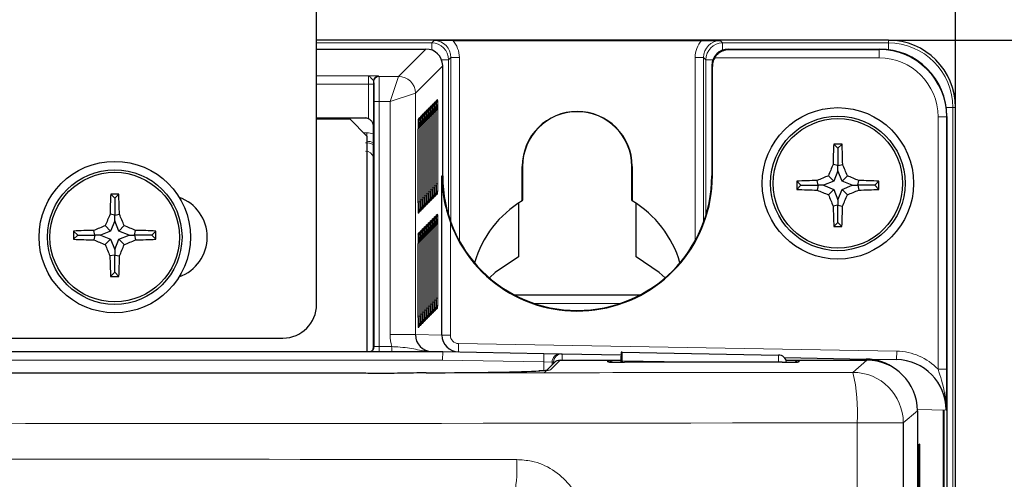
# Paper-space layout 'Blatt3' of a CAD drawing. Header units: millimetres. Extents: x 5 to 418, y 2 to 292.
# Tile 36 of 54: x 96 to 116, y 236 to 245. Entities that reach past the tile are written whole.
import ezdxf

# ---------------------------------------------------------------- set-up
doc = ezdxf.new("R2010")
doc.units = ezdxf.units.MM
doc.layers.add('SLD-0', color=7, linetype='Continuous')
doc.styles.add('SLDTEXTSTYLE0', font='TXT', dxfattribs={"width": 0.605})
doc.dimstyles.new('SLDDIMSTYLE0', dxfattribs={"dimtxt": 3.5, "dimasz": 3.5, "dimexe": 0, "dimexo": 0.0625, "dimgap": 0.875, "dimtad": 1, "dimlfac": 3, "dimrnd": 1e-09, "dimzin": 12, "dimdsep": 46, "dimtxsty": 'SLDTEXTSTYLE0', "dimsah": 1, "dimcen": 0.09, "dimadec": 0, "dimazin": 3, "dimtfac": 1, "dimtofl": 0, "dimtmove": 0, "dimatfit": 3, "dimfxl": 1, "dimfrac": 2, "dimtolj": 1, "dimtzin": 12, "dimarcsym": 0})

# ---------------------------------------------------------------- blocks, each defined once
blk = doc.blocks.new('_D_13')
at = {"layer": 'SLD-0', "color": 7}
for p, q in [((57.97, 243.635), (57.97, 270.068)), ((114.637, 243.635), (114.637, 270.068)), ((57.97, 269.068), (114.637, 269.068))]:
    blk.add_line(p, q, dxfattribs=at)
for points in [[(57.97, 269.068), (61.47, 268.608), (61.47, 269.528)], [(114.637, 269.068), (111.137, 269.528), (111.137, 268.608)]]:
    blk.add_solid(points, dxfattribs=at)
at = {"layer": 'SLD-0', "color": 7, "insert": (82.293, 273.58), "char_height": 3.5, "attachment_point": 1, "style": 'SLDTEXTSTYLE0'}
blk.add_mtext('170', dxfattribs=at)
blk = doc.blocks.new('_D_14')
at = {"layer": 'SLD-0', "color": 7}
for p, q in [((113.304, 244.968), (135.759, 244.968)), ((134.759, 244.968), (134.759, 96.802)), ((113.97, 96.802), (135.759, 96.802))]:
    blk.add_line(p, q, dxfattribs=at)
for centre, start, end in [((132.073, 171.529), 63.4349, 116.5651), ((132.073, 170.241), 243.4349, 296.5651)]:
    blk.add_arc(centre, 6.006, start, end, dxfattribs=at)
for points in [[(134.759, 244.968), (134.299, 241.468), (135.219, 241.468)], [(134.759, 96.802), (135.219, 100.302), (134.299, 100.302)]]:
    blk.add_solid(points, dxfattribs=at)
at = {"layer": 'SLD-0', "color": 7, "insert": (130.247, 164.869), "char_height": 3.5, "attachment_point": 1, "rotation": 90, "style": 'SLDTEXTSTYLE0'}
blk.add_mtext('444,5', dxfattribs=at)

psp = doc.layouts.new('Blatt3')

# ---------------------------------------------------------------- linework, layer by layer
at = {"color": 7, "linetype": 'Continuous', "lineweight": 25}
for p, q in [((101.9703, 239.735), (101.9703, 250.1325)), ((113.3036, 244.9684), (101.9703, 244.9684)), ((104.6709, 244.9625), (109.603, 244.9625)), ((101.9703, 244.7931), (104.137, 244.7931)), ((110.1369, 244.7931), (113.1312, 244.7931)), ((110.1457, 244.7843), (113.1222, 244.7843)), ((104.4703, 244.4655), (104.4702, 244.4655)), ((104.4703, 242.2814), (104.4703, 244.4598)), ((109.8037, 244.4655), (109.8036, 244.4655)), ((109.8036, 244.4598), (109.8036, 242.2814)), ((109.8153, 242.2814), (109.8153, 244.4481)), ((104.1846, 243.5937), (104.1846, 243.5941)), ((104.2242, 243.6332), (104.2242, 243.6337)), ((104.2637, 243.6728), (104.2637, 243.6732)), ((104.3033, 243.7123), (104.3033, 243.7128)), ((104.3405, 242.0995), (104.3405, 243.5661)), ((104.3428, 243.7519), (104.3428, 243.7523)), ((114.6369, 136.135), (114.6369, 243.635)), ((101.9703, 243.4272), (102.9321, 243.4272)), ((102.6369, 243.4017), (101.9703, 243.4017)), ((102.9703, 243.0684), (102.6369, 243.4017)), ((103.9869, 243.3959), (103.9869, 243.3964)), ((104.0264, 243.4355), (104.0264, 243.4359)), ((104.066, 243.475), (104.066, 243.4755)), ((104.1055, 243.5146), (104.1055, 243.515)), ((104.1427, 241.9017), (104.1427, 243.3684)), ((104.1451, 243.5541), (104.1451, 243.5546)), ((104.1823, 241.9413), (104.1823, 243.4079)), ((104.2218, 241.9808), (104.2218, 243.4475)), ((104.2614, 242.0204), (104.2614, 243.487)), ((104.301, 242.0599), (104.301, 243.5266)), ((114.4643, 243.4599), (114.4643, 138.1379)), ((103.0974, 238.8989), (103.0974, 243.2593)), ((103.9845, 241.7435), (103.9845, 243.2102)), ((104.0241, 241.7831), (104.0241, 243.2497)), ((104.0636, 241.8226), (104.0636, 243.2893)), ((104.1032, 241.8622), (104.1032, 243.3288)), ((102.9703, 243.0684), (102.9703, 238.7989)), ((112.3036, 242.827), (112.2207, 242.9099)), ((112.3036, 242.827), (112.3865, 242.9099)), ((112.3036, 242.827), (112.3036, 242.4876)), ((106.0478, 241.7873), (106.0478, 242.4684)), ((106.0536, 242.4684), (106.0536, 241.7976)), ((108.2203, 241.7976), (108.2203, 242.4684)), ((108.2261, 242.4684), (108.2261, 241.7873)), ((112.3036, 242.4876), (112.2082, 242.5061)), ((112.3036, 242.4876), (112.3991, 242.5061)), ((112.3036, 242.3788), (112.3036, 242.4876)), ((104.4558, 239.1267), (104.4558, 242.2814)), ((112.2219, 242.1754), (112.1155, 242.2818)), ((112.3036, 242.3788), (112.2219, 242.1754)), ((112.3853, 242.1754), (112.3036, 242.3788)), ((112.3853, 242.1754), (112.4917, 242.2818)), ((111.5703, 242.0937), (111.4888, 242.1751)), ((111.5703, 242.0937), (111.4892, 242.0125)), ((111.5703, 242.0937), (111.9096, 242.0937)), ((111.9096, 242.0937), (111.8913, 242.1885)), ((111.9096, 242.0937), (111.8914, 241.9992)), ((112.0184, 242.0937), (111.9096, 242.0937)), ((112.2219, 242.1754), (112.0184, 242.0937)), ((112.0184, 242.0937), (112.2219, 242.0119)), ((112.2219, 242.0119), (112.1161, 241.9061)), ((112.2219, 242.0119), (112.3036, 241.8085)), ((112.3036, 241.8085), (112.3853, 242.0119)), ((112.5888, 242.0937), (112.3853, 242.1754)), ((112.3853, 242.0119), (112.5888, 242.0937)), ((112.3853, 242.0119), (112.4912, 241.9061)), ((112.5888, 242.0937), (112.6976, 242.0937)), ((112.6976, 242.0937), (112.7159, 242.1885)), ((112.6976, 242.0937), (112.7158, 241.9992)), ((113.0369, 242.0937), (112.6976, 242.0937)), ((113.0369, 242.0937), (113.1184, 242.1751)), ((113.0369, 242.0937), (113.1181, 242.0125)), ((97.9703, 241.8403), (97.8907, 241.9199)), ((97.9703, 241.8403), (98.0499, 241.9199)), ((97.9703, 241.8403), (97.9703, 241.5009)), ((104.2638, 241.8333), (104.2638, 241.8337)), ((104.3034, 241.8728), (104.3033, 241.8732)), ((104.3429, 241.9124), (104.3429, 241.9128)), ((112.3036, 241.8085), (112.3036, 241.6997)), ((104.0661, 241.6355), (104.066, 241.6359)), ((104.1056, 241.675), (104.1056, 241.6755)), ((104.1452, 241.7146), (104.1451, 241.715)), ((104.1847, 241.7542), (104.1847, 241.7546)), ((104.2243, 241.7937), (104.2242, 241.7941)), ((105.9703, 241.7386), (105.9703, 240.6794)), ((106.0536, 241.7976), (106.0478, 241.7873)), ((108.2261, 241.7873), (108.2203, 241.7976)), ((108.3036, 240.6794), (108.3036, 241.7386)), ((112.3036, 241.6997), (112.2098, 241.6816)), ((112.3036, 241.6997), (112.3974, 241.6816)), ((112.3036, 241.3603), (112.3036, 241.6997)), ((97.9703, 241.5009), (97.8765, 241.519)), ((97.9703, 241.5009), (98.0641, 241.519)), ((97.9703, 241.3921), (97.9703, 241.5009)), ((104.0265, 241.5959), (104.0265, 241.5963)), ((104.3033, 241.4456), (104.3033, 241.446)), ((104.3428, 241.4851), (104.3428, 241.4856)), ((97.8886, 241.1886), (97.7827, 241.2945)), ((97.9703, 241.3921), (97.8886, 241.1886)), ((98.052, 241.1886), (97.9703, 241.3921)), ((98.052, 241.1886), (98.1578, 241.2945)), ((104.1055, 241.2478), (104.1055, 241.2483)), ((104.1451, 241.2874), (104.1451, 241.2878)), ((104.1846, 241.3269), (104.1846, 241.3274)), ((104.2242, 241.3665), (104.2242, 241.3669)), ((104.2614, 239.7536), (104.2614, 241.2203)), ((104.2637, 241.406), (104.2637, 241.4065)), ((104.301, 239.7932), (104.301, 241.2598)), ((104.3405, 239.8327), (104.3405, 241.2994)), ((112.3036, 241.3603), (112.224, 241.2807)), ((112.3036, 241.3603), (112.3832, 241.2807)), ((97.2369, 241.1069), (97.1555, 241.0255)), ((97.2369, 241.1069), (97.1558, 241.188)), ((97.2369, 241.1069), (97.5763, 241.1069)), ((97.5763, 241.1069), (97.558, 241.0121)), ((97.5763, 241.1069), (97.5581, 241.2014)), ((97.6851, 241.1069), (97.5763, 241.1069)), ((97.8886, 241.1886), (97.6851, 241.1069)), ((97.6851, 241.1069), (97.8886, 241.0252)), ((97.8886, 241.0252), (97.7821, 240.9188)), ((97.8886, 241.0252), (97.9703, 240.8217)), ((97.9703, 240.8217), (98.052, 241.0252)), ((98.2555, 241.1069), (98.052, 241.1886)), ((98.052, 241.0252), (98.2555, 241.1069)), ((98.052, 241.0252), (98.1584, 240.9188)), ((98.2555, 241.1069), (98.3643, 241.1069)), ((98.3643, 241.1069), (98.3825, 241.2014)), ((98.3643, 241.1069), (98.3826, 241.0121)), ((98.7036, 241.1069), (98.3643, 241.1069)), ((98.7036, 241.1069), (98.7847, 241.188)), ((98.7036, 241.1069), (98.785, 241.0255)), ((103.9869, 241.1291), (103.9869, 241.1296)), ((104.0264, 241.1687), (104.0264, 241.1692)), ((104.0636, 239.5559), (104.0636, 241.0225)), ((104.066, 241.2082), (104.066, 241.2087)), ((104.1032, 239.5954), (104.1032, 241.0621)), ((104.1427, 239.635), (104.1427, 241.1016)), ((104.1823, 239.6745), (104.1823, 241.1412)), ((104.2218, 239.7141), (104.2218, 241.1807)), ((103.9845, 239.4768), (103.9845, 240.9434)), ((104.0241, 239.5163), (104.0241, 240.983)), ((97.9703, 240.713), (97.8748, 240.6945)), ((97.9703, 240.8217), (97.9703, 240.713)), ((97.9703, 240.713), (98.0657, 240.6945)), ((97.9703, 240.3736), (97.9703, 240.713)), ((97.9703, 240.3736), (97.8874, 240.2907)), ((97.9703, 240.3736), (98.0532, 240.2907)), ((105.8836, 239.9276), (108.3903, 239.9276)), ((104.1847, 239.4874), (104.1847, 239.4878)), ((104.2243, 239.5269), (104.2242, 239.5274)), ((104.2638, 239.5665), (104.2638, 239.5669)), ((104.3034, 239.6061), (104.3033, 239.6065)), ((104.3429, 239.6456), (104.3429, 239.646)), ((104.0265, 239.3292), (104.0265, 239.3296)), ((104.0661, 239.3687), (104.066, 239.3691)), ((104.1056, 239.4083), (104.1056, 239.4087)), ((104.1452, 239.4478), (104.1451, 239.4482)), ((71.3036, 239.0684), (101.3036, 239.0684)), ((68.1369, 238.7989), (104.4703, 238.7989)), ((104.2567, 238.8026), (104.4694, 238.7989)), ((104.2567, 238.7995), (104.4694, 238.7989)), ((104.4703, 238.7989), (106.4761, 238.7639)), ((106.4761, 238.7639), (106.8094, 238.7581)), ((106.8094, 238.7581), (106.8385, 238.7575)), ((106.8385, 238.7575), (108.0052, 238.7372)), ((108.0253, 238.7863), (108.0082, 238.7866)), ((108.0253, 238.7863), (111.1264, 238.7322)), ((111.244, 238.6806), (112.8655, 238.6523)), ((106.68, 238.5806), (106.4869, 238.3875)), ((106.7979, 238.6294), (108.0025, 238.6294)), ((107.7651, 238.5943), (107.7625, 238.5944)), ((108.0024, 238.623), (108.0018, 238.5906)), ((108.0253, 238.6196), (108.0248, 238.5905)), ((111.2001, 238.5904), (108.0738, 238.5904)), ((111.2775, 238.6294), (112.8803, 238.6294)), ((112.8655, 238.6523), (113.4668, 238.6418)), ((101.1193, 238.3763), (71.4879, 238.3763)), ((113.8802, 237.6296), (113.8802, 150.6408)), ((114.403, 237.6322), (114.3951, 237.6322)), ((114.3951, 144.2989), (114.3951, 237.6322)), ((114.403, 237.6322), (114.403, 144.2989)), ((113.5997, 237.3895), (113.5997, 231.1018)), ((113.9205, 236.9655), (113.9127, 236.9655)), ((113.9127, 151.6322), (113.9127, 236.9655)), ((113.9205, 236.9655), (113.9205, 151.6322))]:
    psp.add_line(p, q, dxfattribs=at)
at = {"color": 7, "linetype": 'Continuous', "lineweight": 18}
for p, q in [((104.2542, 244.913), (104.3008, 244.9597)), ((109.9731, 244.9597), (110.0197, 244.913)), ((113.3036, 244.913), (113.3036, 244.9684)), ((101.9703, 244.913), (104.2542, 244.913)), ((103.5957, 244.2518), (104.137, 244.7931)), ((104.2542, 244.7718), (104.2542, 244.913)), ((110.0197, 244.7718), (110.0197, 244.913)), ((110.0197, 244.913), (113.3036, 244.913)), ((110.1369, 244.7931), (110.1457, 244.7843)), ((113.1222, 244.7843), (113.1312, 244.7931)), ((113.1222, 244.7843), (113.1222, 244.6176)), ((113.3036, 244.7819), (113.3036, 244.913)), ((104.4479, 244.5798), (104.5874, 244.5798)), ((104.6341, 244.6264), (104.5874, 244.5798)), ((104.5874, 244.5798), (104.5874, 241.4997)), ((104.6341, 241.3612), (104.6341, 244.6264)), ((104.8007, 244.6264), (104.6341, 244.6264)), ((104.8007, 244.6264), (104.8007, 240.9957)), ((109.6398, 244.6264), (109.4732, 244.6264)), ((109.4732, 240.9957), (109.4732, 244.6264)), ((109.6865, 244.5798), (109.6398, 244.6264)), ((109.6398, 244.6264), (109.6398, 241.3612)), ((109.6865, 241.4997), (109.6865, 244.5798)), ((109.826, 244.5798), (109.6865, 244.5798)), ((113.1222, 244.6176), (109.8616, 244.6176)), ((104.4703, 244.4598), (103.929, 243.9185)), ((109.8153, 244.4481), (109.8036, 244.4598)), ((101.9703, 244.2635), (102.9959, 244.2635)), ((103.1076, 244.1518), (103.1003, 244.1591)), ((103.2003, 244.2591), (103.2076, 244.2518)), ((103.2076, 244.2518), (103.5957, 244.2518)), ((103.4291, 243.7519), (103.5957, 244.2518)), ((103.0005, 244.0969), (101.9703, 244.0969)), ((103.0005, 243.4126), (103.0005, 244.0969)), ((103.0005, 244.0969), (103.1005, 244.0969)), ((103.1005, 244.0969), (103.1005, 238.8989)), ((103.4291, 243.7519), (103.929, 243.9185)), ((103.929, 243.9185), (103.929, 239.1359)), ((104.3426, 243.7499), (104.3439, 243.7661)), ((104.3439, 243.7661), (104.3695, 243.7917)), ((103.1145, 243.7519), (103.2145, 243.7519)), ((103.1145, 238.8989), (103.1145, 243.7519)), ((103.2145, 243.7519), (103.2145, 238.8989)), ((103.4291, 243.7519), (103.2145, 243.7519)), ((103.4291, 239.1359), (103.4291, 243.7519)), ((104.1449, 243.5521), (104.1462, 243.5683)), ((104.1462, 243.5683), (104.1718, 243.5939)), ((104.1844, 243.5917), (104.1857, 243.6079)), ((104.1857, 243.6079), (104.2113, 243.6335)), ((104.224, 243.6312), (104.2253, 243.6474)), ((104.2253, 243.6474), (104.2509, 243.673)), ((104.2635, 243.6708), (104.2648, 243.687)), ((104.2648, 243.687), (104.2904, 243.7126)), ((104.3031, 243.7103), (104.3044, 243.7266)), ((104.3044, 243.7266), (104.33, 243.7521)), ((104.3731, 243.5917), (104.3405, 243.5917)), ((104.3731, 243.5917), (104.3731, 242.1251)), ((114.4528, 243.635), (114.5816, 243.635)), ((114.5816, 243.635), (114.5816, 138.0177)), ((114.5816, 243.635), (114.6369, 243.635)), ((103.9866, 243.3939), (103.988, 243.4101)), ((103.988, 243.4101), (104.0136, 243.4357)), ((104.0262, 243.4335), (104.0275, 243.4497)), ((104.0275, 243.4497), (104.0531, 243.4753)), ((104.0657, 243.473), (104.0671, 243.4892)), ((104.0671, 243.4892), (104.0927, 243.5148)), ((104.1053, 243.5126), (104.1066, 243.5288)), ((104.1066, 243.5288), (104.1322, 243.5544)), ((104.1753, 243.394), (104.1428, 243.394)), ((104.1753, 243.394), (104.1753, 241.9273)), ((104.2149, 243.4335), (104.1823, 243.4335)), ((104.2149, 243.4335), (104.2149, 241.9669)), ((104.2544, 243.4731), (104.2219, 243.4731)), ((104.2544, 243.4731), (104.2544, 242.0064)), ((104.294, 243.5126), (104.2614, 243.5126)), ((104.294, 243.5126), (104.294, 242.046)), ((104.3335, 243.5522), (104.301, 243.5522)), ((104.3335, 243.5522), (104.3335, 242.0855)), ((114.2887, 238.4524), (114.2887, 243.4512)), ((114.4554, 243.4512), (114.2887, 243.4512)), ((114.4643, 243.4599), (114.4554, 243.4512)), ((114.4554, 243.4512), (114.4554, 238.4524)), ((104.0171, 243.2358), (103.9846, 243.2358)), ((104.0171, 243.2358), (104.0171, 241.7691)), ((104.0567, 243.2753), (104.0241, 243.2753)), ((104.0567, 243.2753), (104.0567, 241.8087)), ((104.0962, 243.3149), (104.0637, 243.3149)), ((104.0962, 243.3149), (104.0962, 241.8482)), ((104.1358, 243.3544), (104.1032, 243.3544)), ((104.1358, 243.3544), (104.1358, 241.8878)), ((102.9065, 243.1321), (102.9675, 243.1321)), ((102.9675, 243.0712), (102.9675, 243.1321)), ((106.0478, 242.4684), (106.0536, 242.4684)), ((108.2261, 242.4684), (108.2203, 242.4684)), ((104.4703, 242.2814), (104.4558, 242.2814)), ((109.8036, 242.2814), (109.8153, 242.2814)), ((104.2544, 242.0064), (104.2218, 242.0064)), ((104.294, 242.046), (104.2614, 242.046)), ((104.3335, 242.0855), (104.301, 242.0855)), ((104.3731, 242.1251), (104.3405, 242.1251)), ((104.0567, 241.8087), (104.0241, 241.8087)), ((104.0962, 241.8482), (104.0636, 241.8482)), ((104.1358, 241.8878), (104.1032, 241.8878)), ((104.1753, 241.9273), (104.1427, 241.9273)), ((104.2149, 241.9669), (104.1823, 241.9669)), ((104.251, 241.8065), (104.2254, 241.7809)), ((104.2635, 241.8375), (104.265, 241.8204)), ((104.2905, 241.846), (104.265, 241.8204)), ((104.303, 241.877), (104.3045, 241.86)), ((104.3301, 241.8856), (104.3045, 241.86)), ((104.3426, 241.9166), (104.3441, 241.8995)), ((104.3697, 241.9251), (104.3441, 241.8995)), ((104.0171, 241.7691), (103.9845, 241.7691)), ((104.0532, 241.6087), (104.0276, 241.5831)), ((104.0657, 241.6397), (104.0672, 241.6227)), ((104.0928, 241.6483), (104.0672, 241.6227)), ((104.1053, 241.6793), (104.1067, 241.6622)), ((104.1323, 241.6878), (104.1067, 241.6622)), ((104.1448, 241.7188), (104.1463, 241.7018)), ((104.1719, 241.7274), (104.1463, 241.7018)), ((104.1844, 241.7584), (104.1858, 241.7413)), ((104.2114, 241.7669), (104.1858, 241.7413)), ((104.2239, 241.7979), (104.2254, 241.7809)), ((103.9866, 241.5606), (103.9881, 241.5436)), ((104.0137, 241.5692), (103.9881, 241.5436)), ((104.0262, 241.6002), (104.0276, 241.5831)), ((104.2635, 241.404), (104.2648, 241.4202)), ((104.2648, 241.4202), (104.2904, 241.4458)), ((104.3031, 241.4436), (104.3044, 241.4598)), ((104.3044, 241.4598), (104.33, 241.4854)), ((104.3426, 241.4831), (104.3439, 241.4993)), ((104.3439, 241.4993), (104.3695, 241.5249)), ((104.0657, 241.2063), (104.0671, 241.2225)), ((104.0671, 241.2225), (104.0927, 241.2481)), ((104.1053, 241.2458), (104.1066, 241.262)), ((104.1066, 241.262), (104.1322, 241.2876)), ((104.1449, 241.2854), (104.1462, 241.3016)), ((104.1462, 241.3016), (104.1718, 241.3272)), ((104.1844, 241.3249), (104.1857, 241.3411)), ((104.1857, 241.3411), (104.2113, 241.3667)), ((104.224, 241.3645), (104.2253, 241.3807)), ((104.2253, 241.3807), (104.2509, 241.4063)), ((104.2614, 241.2459), (104.294, 241.2459)), ((104.294, 241.2459), (104.294, 239.7792)), ((104.301, 241.2854), (104.3335, 241.2854)), ((104.3335, 241.2854), (104.3335, 239.8188)), ((104.3405, 241.325), (104.3731, 241.325)), ((104.3731, 241.325), (104.3731, 239.8583)), ((104.6224, 241.3592), (104.6224, 239.1267)), ((103.9866, 241.1272), (103.988, 241.1434)), ((103.988, 241.1434), (104.0136, 241.169)), ((104.0262, 241.1667), (104.0275, 241.1829)), ((104.0275, 241.1829), (104.0531, 241.2085)), ((104.0637, 241.0481), (104.0962, 241.0481)), ((104.0962, 241.0481), (104.0962, 239.5815)), ((104.1032, 241.0877), (104.1358, 241.0877)), ((104.1358, 241.0877), (104.1358, 239.621)), ((104.1428, 241.1272), (104.1753, 241.1272)), ((104.1753, 241.1272), (104.1753, 239.6606)), ((104.1823, 241.1668), (104.2149, 241.1668)), ((104.2149, 241.1668), (104.2149, 239.7001)), ((104.2219, 241.2063), (104.2544, 241.2063)), ((104.2544, 241.2063), (104.2544, 239.7397)), ((103.9846, 240.969), (104.0171, 240.969)), ((104.0171, 240.969), (104.0171, 239.5024)), ((104.0241, 241.0086), (104.0567, 241.0086)), ((104.0567, 241.0086), (104.0567, 239.5419)), ((104.3731, 239.8583), (104.3405, 239.8583)), ((105.9003, 239.9189), (108.3736, 239.9189)), ((104.1753, 239.6606), (104.1427, 239.6606)), ((104.2149, 239.7001), (104.1823, 239.7001)), ((104.2544, 239.7397), (104.2218, 239.7397)), ((104.294, 239.7792), (104.2614, 239.7792)), ((104.3335, 239.8188), (104.301, 239.8188)), ((104.3697, 239.6584), (104.3441, 239.6328)), ((107.9821, 239.7522), (106.2918, 239.7522)), ((104.0171, 239.5024), (103.9845, 239.5024)), ((104.0567, 239.5419), (104.0241, 239.5419)), ((104.0962, 239.5815), (104.0636, 239.5815)), ((104.1358, 239.621), (104.1032, 239.621)), ((104.1719, 239.4606), (104.1463, 239.435)), ((104.1858, 239.4746), (104.1844, 239.4916)), ((104.2114, 239.5002), (104.1858, 239.4746)), ((104.2254, 239.5141), (104.2239, 239.5312)), ((104.251, 239.5397), (104.2254, 239.5141)), ((104.265, 239.5537), (104.2635, 239.5707)), ((104.2905, 239.5793), (104.265, 239.5537)), ((104.3045, 239.5932), (104.303, 239.6103)), ((104.3301, 239.6188), (104.3045, 239.5932)), ((104.3441, 239.6328), (104.3426, 239.6498)), ((103.9881, 239.2768), (103.9866, 239.2939)), ((104.0137, 239.3024), (103.9881, 239.2768)), ((104.0276, 239.3163), (104.0262, 239.3334)), ((104.0532, 239.3419), (104.0276, 239.3163)), ((104.0672, 239.3559), (104.0657, 239.373)), ((104.0928, 239.3815), (104.0672, 239.3559)), ((104.1067, 239.3955), (104.1053, 239.4125)), ((104.1323, 239.4211), (104.1067, 239.3955)), ((104.1463, 239.435), (104.1448, 239.4521)), ((103.4291, 239.1359), (103.929, 239.1359)), ((103.929, 239.1359), (104.4558, 239.1267)), ((104.6224, 239.1267), (104.4558, 239.1267)), ((103.0974, 238.8989), (103.1005, 238.8989)), ((103.1005, 238.8989), (103.1145, 238.8989)), ((103.1145, 238.8989), (103.2145, 238.8989)), ((103.2145, 238.7989), (103.2145, 238.8989)), ((103.2145, 238.8989), (103.4635, 238.8989)), ((103.4635, 238.7989), (103.4635, 238.8989)), ((104.7862, 238.9601), (104.7833, 238.7934)), ((104.7862, 238.9601), (113.4697, 238.8085)), ((104.2567, 238.7995), (104.2567, 238.8026)), ((104.4688, 238.6322), (104.4703, 238.7989)), ((106.4732, 238.5972), (106.4761, 238.7639)), ((106.8385, 238.7575), (106.8363, 238.6294)), ((111.1264, 238.7322), (111.124, 238.5904)), ((113.4697, 238.8085), (113.4668, 238.6418)), ((104.4688, 238.6322), (68.1384, 238.6322)), ((106.4732, 238.5972), (104.4688, 238.6322)), ((106.6398, 238.5914), (106.4732, 238.5972)), ((106.4732, 238.4213), (106.4732, 238.5972)), ((106.7979, 238.6294), (106.6047, 238.4363)), ((106.6398, 238.5914), (106.6398, 238.5404)), ((106.669, 238.5909), (106.6398, 238.5914)), ((106.669, 238.5696), (106.669, 238.5909)), ((106.6913, 238.5909), (106.669, 238.5909)), ((107.7404, 238.5963), (107.7401, 238.6159)), ((107.7404, 238.5963), (107.7681, 238.5939)), ((109.6957, 238.5904), (108.0253, 238.6196)), ((111.5058, 238.5939), (111.5335, 238.5963)), ((111.5338, 238.6159), (111.5335, 238.5963)), ((112.5999, 238.3893), (112.8803, 238.6294)), ((112.8655, 238.6523), (112.8651, 238.6294)), ((114.4554, 238.4524), (114.2887, 238.4524)), ((113.8802, 237.6296), (113.5997, 237.3895)), ((114.4495, 237.642), (113.8799, 237.6519)), ((112.6832, 231.0352), (112.6832, 237.3895)), ((112.6832, 237.3895), (113.5997, 237.3895))]:
    psp.add_line(p, q, dxfattribs=at)
at = {"color": 7, "linetype": 'Continuous', "lineweight": 25, "flags": 128}
for points in [[(105.9703, 240.6794), (105.5133, 240.3694), (105.3954, 240.262)], [(108.8785, 240.262), (108.7606, 240.3694), (108.3036, 240.6794)]]:
    psp.add_lwpolyline(points, dxfattribs=at)
at = {"color": 7, "linetype": 'Continuous', "lineweight": 18, "flags": 128}
psp.add_lwpolyline([(106.6047, 238.4363), (106.5722, 238.4331), (106.5496, 238.4269)], dxfattribs=at)
at = {"color": 7, "linetype": 'Continuous', "lineweight": 25}
for centre, radius in [((112.3036, 242.1322), 1.5), ((112.3036, 242.1322), 1.3333), ((112.3036, 242.1322), 1.2833), ((97.9703, 241.0684), 1.5), ((97.9703, 241.0684), 1.3333), ((97.9703, 241.0684), 1.2833)]:
    psp.add_circle(centre, radius, dxfattribs=at)
for centre, radius, start, end in [((113.3036, 243.635), 1.3333, 0, 90), ((107.1369, 242.4684), 1.0892, 0, 180), ((107.1369, 242.4684), 1.0833, 0, 180), ((129.9198, 242.1583), 17.715, 177.56843, 178.87521), ((112.3036, 223.9885), 18.9216, 89.7489, 90.2511), ((94.6875, 242.1583), 17.715, 1.12479, 2.43157), ((129.7021, 235.1465), 18.979, 157.18378, 157.91641), ((94.9051, 235.1465), 18.979, 22.08359, 22.81622), ((107.1369, 242.2814), 2.6667, 180, 0), ((107.1369, 242.2814), 2.6783, 200.14097, 0), ((119.2611, 224.8014), 18.8845, 112.2339, 112.9706), ((105.3461, 224.8014), 18.8845, 67.0294, 67.7661), ((112.2718, 224.6855), 17.5071, 91.24536, 92.56328), ((130.3594, 242.1322), 18.8706, 179.86983, 180.36334), ((112.272, 259.5641), 17.569, 267.44611, 268.75855), ((119.2638, 259.4679), 18.9607, 247.1186, 247.85352), ((105.3434, 259.4679), 18.9607, 292.14648, 292.8814), ((112.3352, 259.5641), 17.569, 271.24145, 272.55389), ((112.3354, 224.6855), 17.5071, 87.43672, 88.75464), ((94.2479, 242.1322), 18.8706, 359.63666, 0.13017), ((115.2266, 241.1063), 17.355, 177.31325, 178.63746), ((97.9703, 223.0928), 18.8273, 89.75773, 90.24227), ((80.714, 241.1063), 17.355, 1.36254, 2.68675), ((98.9703, 241.0684), 0.8333, 289.47122, 70.52878), ((129.5666, 249.0619), 18.8607, 202.29677, 203.036), ((95.0407, 249.0619), 18.8607, 336.964, 337.70323), ((107.1369, 239.9684), 2.1201, 120.91205, 163.8138), ((107.1369, 239.9684), 2.1201, 16.1862, 59.08795), ((129.5599, 242.0942), 17.355, 181.36254, 182.68675), ((95.0473, 242.0942), 17.355, 357.31325, 358.63746), ((115.2332, 234.1387), 18.8607, 156.964, 157.70323), ((80.7073, 234.1387), 18.8607, 22.29677, 23.036), ((104.9305, 223.7326), 18.9607, 112.14648, 112.8814), ((91.0101, 223.7326), 18.9607, 67.1186, 67.85352), ((112.3036, 260.1078), 18.8273, 269.75773, 270.24227), ((116.026, 241.0684), 18.8706, 179.63666, 180.13017), ((97.9385, 258.5151), 17.5071, 267.43672, 268.75464), ((97.9387, 223.6365), 17.569, 91.24145, 92.55389), ((98.0019, 223.6365), 17.569, 87.44611, 88.75855), ((98.0021, 258.5151), 17.5071, 271.24536, 272.56328), ((79.9145, 241.0684), 18.8706, 359.86983, 0.36334), ((104.9278, 258.3991), 18.8845, 247.0294, 247.7661), ((115.3687, 248.0541), 18.979, 202.08359, 202.81622), ((80.5718, 248.0541), 18.979, 337.18378, 337.91641), ((91.0127, 258.3991), 18.8845, 292.2339, 292.9706), ((115.5864, 241.0423), 17.715, 181.12479, 182.43157), ((80.3541, 241.0423), 17.715, 357.56843, 358.87521), ((97.9703, 259.2121), 18.9216, 269.7489, 270.2511), ((101.3036, 239.735), 0.6667, 270, 0), ((104.7891, 239.1267), 0.3333, 179.99985, 269), ((102.6043, 238.8935), 0.4932, 357.61253, 0.63045), ((111.1235, 238.5655), 0.1667, 8.67233, 89)]:
    psp.add_arc(centre, radius, start, end, dxfattribs=at)
at = {"color": 7, "linetype": 'Continuous', "lineweight": 18}
for centre, radius, start, end in [((104.2541, 244.5797), 0.3333, 0.00873, 89.99127), ((110.0198, 244.5797), 0.3333, 90.00873, 179.99127), ((113.3036, 243.635), 1.278, 0, 90), ((103.2004, 244.1591), 0.1, 90.02044, 179.97956), ((103.2076, 244.1518), 0.1, 90.02044, 179.97956), ((103.5956, 243.9184), 0.3334, 0.02044, 89.97956), ((104.2696, 243.7917), 0.1, 316.28396, 0.01952), ((104.0718, 243.5939), 0.1, 316.28396, 0.01952), ((104.1114, 243.6335), 0.1, 316.28396, 0.01952), ((104.1509, 243.673), 0.1, 316.28396, 0.01952), ((104.1905, 243.7126), 0.1, 316.28396, 0.01952), ((104.23, 243.7521), 0.1, 316.28396, 0.01952), ((103.9136, 243.4357), 0.1, 316.28396, 0.01952), ((103.9532, 243.4752), 0.1, 316.28396, 0.01952), ((103.9927, 243.5148), 0.1, 316.28396, 0.01952), ((104.0323, 243.5544), 0.1, 316.28396, 0.01952), ((102.9382, 242.603), 0.3333, 61.4707, 89.99127), ((104.1114, 241.7669), 0.1, 0.01954, 44.46416), ((104.151, 241.8064), 0.1, 0.01954, 44.46416), ((104.1905, 241.846), 0.1, 0.01954, 44.46416), ((104.2301, 241.8855), 0.1, 0.01954, 44.46416), ((104.2696, 241.9251), 0.1, 0.01954, 44.46416), ((103.9137, 241.5691), 0.1, 0.01954, 44.46416), ((103.9532, 241.6087), 0.1, 0.01954, 44.46416), ((103.9928, 241.6482), 0.1, 0.01954, 44.46416), ((104.0323, 241.6878), 0.1, 0.01954, 44.46416), ((104.0719, 241.7273), 0.1, 0.01954, 44.46416), ((104.1905, 241.4458), 0.1, 316.28396, 0.01952), ((104.23, 241.4854), 0.1, 316.28396, 0.01952), ((104.2696, 241.5249), 0.1, 316.28396, 0.01952), ((103.9927, 241.248), 0.1, 316.28396, 0.01952), ((104.0323, 241.2876), 0.1, 316.28396, 0.01952), ((104.0718, 241.3271), 0.1, 316.28396, 0.01952), ((104.1114, 241.3667), 0.1, 316.28396, 0.01952), ((104.1509, 241.4063), 0.1, 316.28396, 0.01952), ((103.9136, 241.1689), 0.1, 316.28396, 0.01952), ((103.9532, 241.2085), 0.1, 316.28396, 0.01952), ((104.2301, 239.6188), 0.1, 0.01954, 44.46416), ((104.2696, 239.6583), 0.1, 0.01954, 44.46416), ((104.0323, 239.421), 0.1, 0.01954, 44.46416), ((104.0719, 239.4606), 0.1, 0.01954, 44.46416), ((104.1114, 239.5001), 0.1, 0.01954, 44.46416), ((104.151, 239.5397), 0.1, 0.01954, 44.46416), ((104.1905, 239.5792), 0.1, 0.01954, 44.46416), ((103.9137, 239.3024), 0.1, 0.01954, 44.46416), ((103.9532, 239.3419), 0.1, 0.01954, 44.46416), ((103.9928, 239.3815), 0.1, 0.01954, 44.46416), ((103.0145, 238.8989), 0.1, 270.00436, 0.00436), ((103.0005, 238.8989), 0.1, 344.94867, 0.00003), ((104.2585, 238.8018), 0.00294, 231.59039, 268.25602), ((106.8065, 238.5914), 0.1667, 89.00447, 180.00411), ((106.8357, 238.5909), 0.1667, 89.00447, 180.00411), ((107.7401, 238.4492), 0.1667, 59.17306, 90.00061), ((111.5338, 238.4492), 0.1667, 89.99939, 120.82694), ((109.4959, 237.6273), 3.1962, 355.73256, 13.79282), ((112.5994, 237.3891), 1.0002, 0.02228, 89.97454), ((103.1089, 236.5029), 2.8341, 349.685, 3.21776)]:
    psp.add_arc(centre, radius, start, end, dxfattribs=at)
for centre, major_axis, ratio, start_param, end_param in [((104.3007, 244.6263), (0.2358, 0.2358), 0.9993912, 5.4979394, 7.0684312), ((104.3007, 244.6263), (0.3537, 0.3537), 0.9996955, 5.4979394, 6.235195), ((109.9732, 244.6263), (0.3537, -0.3537), 0.9996955, 3.189583, 3.9268385), ((109.9732, 244.6263), (-0.2358, 0.2358), 0.9993912, 5.4979394, 7.0684312), ((113.1219, 243.4508), (0.9529, 0.9331), 0.9997667, 5.5084367, 7.078922), ((104.2541, 244.5797), (0.1179, 0.1179), 0.9996955, 6.1368719, 6.4532343), ((110.0198, 244.5797), (0.1179, -0.1179), 0.9996955, 2.9715202, 3.2879295), ((113.1219, 243.4508), (0.8338, 0.8165), 0.9996889, 5.5084367, 7.078922), ((102.9958, 244.0969), (0, 0.1667), 0.0279281, 4.712389, 6.265732), ((103.0958, 244.0969), (0, 0.2667), 0.0174551, 4.712389, 4.9478519), ((103.1075, 243.7519), (0, 0.4), 0.0174551, 4.712389, 6.265732), ((103.2075, 243.7519), (0, 0.5), 0.0139641, 4.712389, 6.265732), ((104.33, 243.5522), (0, 0.2), 0.0174551, 5.2676482, 6.3006386), ((104.3696, 243.5917), (0, 0.2), 0.0174551, 5.2676482, 6.3006386), ((104.1718, 243.394), (0, 0.2), 0.0174551, 5.2676482, 6.3006386), ((104.2114, 243.4335), (0, 0.2), 0.0174551, 5.2676482, 6.3006386), ((104.2509, 243.4731), (0, 0.2), 0.0174551, 5.2676482, 6.3006386), ((104.2905, 243.5126), (0, 0.2), 0.0174551, 5.2676482, 6.3006386), ((104.0136, 243.2358), (0, 0.2), 0.0174551, 5.2676482, 6.3006386), ((104.0532, 243.2753), (0, 0.2), 0.0174551, 5.2676482, 6.3006386), ((104.0927, 243.3149), (0, 0.2), 0.0174551, 5.2676482, 6.3006386), ((104.1323, 243.3544), (0, 0.2), 0.0174551, 5.2676482, 6.3006386), ((102.9673, 242.6321), (-0.3537, -0.3537), 0.9996955, 3.6639321, 3.9268385), ((102.9673, 242.6321), (0.2358, 0.2358), 0.9993912, 0.3848387, 0.7852459), ((102.9382, 242.603), (-0.1179, -0.1179), 0.9996955, 2.6572442, 3.9268385), ((104.2509, 242.0064), (0, 0.2), 0.0174551, 3.1590459, 4.712389), ((104.2905, 242.046), (0, 0.2), 0.0174551, 3.1590459, 4.712389), ((104.33, 242.0855), (0, 0.2), 0.0174551, 3.1590459, 4.712389), ((104.3696, 242.1251), (0, 0.2), 0.0174551, 3.1590459, 4.712389), ((104.0532, 241.8087), (0, 0.2), 0.0174551, 3.1590459, 4.712389), ((104.0927, 241.8482), (0, 0.2), 0.0174551, 3.1590459, 4.712389), ((104.1323, 241.8878), (0, 0.2), 0.0174551, 3.1590459, 4.712389), ((104.1718, 241.9273), (0, 0.2), 0.0174551, 3.1590459, 4.712389), ((104.2114, 241.9669), (0, 0.2), 0.0174551, 3.1590459, 4.712389), ((104.2649, 242.0204), (0, 0.2), 0.0174551, 2.8820561, 3.1590459), ((104.3044, 242.0599), (0, 0.2), 0.0174551, 2.8820561, 3.1590459), ((104.344, 242.0995), (0, 0.2), 0.0174551, 2.8820561, 3.1590459), ((104.0136, 241.7691), (0, 0.2), 0.0174551, 3.1590459, 4.712389), ((104.0671, 241.8226), (0, 0.2), 0.0174551, 2.8820561, 3.1590459), ((104.1067, 241.8622), (0, 0.2), 0.0174551, 2.8820561, 3.1590459), ((104.1462, 241.9017), (0, 0.2), 0.0174551, 2.8820561, 3.1590459), ((104.1858, 241.9413), (0, 0.2), 0.0174551, 2.8820561, 3.1590459), ((104.2253, 241.9808), (0, 0.2), 0.0174551, 2.8820561, 3.1590459), ((103.988, 241.7435), (0, 0.2), 0.0174551, 2.8820561, 3.1590459), ((104.0276, 241.7831), (0, 0.2), 0.0174551, 2.8820561, 3.1590459), ((104.2905, 241.2459), (0, 0.2), 0.0174551, 5.2676482, 6.3006386), ((104.33, 241.2854), (0, 0.2), 0.0174551, 5.2676482, 6.3006386), ((104.3696, 241.325), (0, 0.2), 0.0174551, 5.2676482, 6.3006386), ((104.0927, 241.0481), (0, 0.2), 0.0174551, 5.2676482, 6.3006386), ((104.1323, 241.0877), (0, 0.2), 0.0174551, 5.2676482, 6.3006386), ((104.1718, 241.1272), (0, 0.2), 0.0174551, 5.2676482, 6.3006386), ((104.2114, 241.1668), (0, 0.2), 0.0174551, 5.2676482, 6.3006386), ((104.2509, 241.2063), (0, 0.2), 0.0174551, 5.2676482, 6.3006386), ((104.0136, 240.969), (0, 0.2), 0.0174551, 5.2676482, 6.3006386), ((104.0532, 241.0086), (0, 0.2), 0.0174551, 5.2676482, 6.3006386), ((104.3696, 239.8583), (0, 0.2), 0.0174551, 3.1590459, 4.712389), ((104.1718, 239.6606), (0, 0.2), 0.0174551, 3.1590459, 4.712389), ((104.2114, 239.7001), (0, 0.2), 0.0174551, 3.1590459, 4.712389), ((104.2509, 239.7397), (0, 0.2), 0.0174551, 3.1590459, 4.712389), ((104.2905, 239.7792), (0, 0.2), 0.0174551, 3.1590459, 4.712389), ((104.33, 239.8188), (0, 0.2), 0.0174551, 3.1590459, 4.712389), ((104.0136, 239.5024), (0, 0.2), 0.0174551, 3.1590459, 4.712389), ((104.0532, 239.5419), (0, 0.2), 0.0174551, 3.1590459, 4.712389), ((104.0927, 239.5815), (0, 0.2), 0.0174551, 3.1590459, 4.712389), ((104.1323, 239.621), (0, 0.2), 0.0174551, 3.1590459, 4.712389), ((104.1858, 239.6745), (0, 0.2), 0.0174551, 2.8820561, 3.1590459), ((104.2253, 239.7141), (0, 0.2), 0.0174551, 2.8820561, 3.1590459), ((104.2649, 239.7536), (0, 0.2), 0.0174551, 2.8820561, 3.1590459), ((104.3044, 239.7932), (0, 0.2), 0.0174551, 2.8820561, 3.1590459), ((104.344, 239.8327), (0, 0.2), 0.0174551, 2.8820561, 3.1590459), ((103.988, 239.4768), (0, 0.2), 0.0174551, 2.8820561, 3.1590459), ((104.0276, 239.5163), (0, 0.2), 0.0174551, 2.8820561, 3.1590459), ((104.0671, 239.5559), (0, 0.2), 0.0174551, 2.8820561, 3.1590459), ((104.1067, 239.5954), (0, 0.2), 0.0174551, 2.8820561, 3.1590459), ((104.1462, 239.635), (0, 0.2), 0.0174551, 2.8820561, 3.1590459), ((104.2626, 239.1359), (-0.8333, 0.0145), 0.9998476, 0.0174506, 0.3058489), ((104.7891, 239.1267), (-0.1667, 0.0029), 0.9998476, 0.0174506, 1.5707963), ((113.4493, 237.642), (1.1667, -0.0204), 0.9998411, 0.7853406, 1.5707963), ((108.0735, 238.6159), (0.3334, 0), 0.0174604, 2.1151193, 3.1418976), ((108.0738, 238.5963), (0.3334, 0), 0.0174497, 3.1418972, 3.4310022), ((111.2001, 238.5963), (0.3334, 0), 0.0174497, 6.0084449, 6.2828807), ((86.3036, 243.8802), (315.6667, 0), 0.0174551, 4.6654371, 4.7593409), ((86.3036, 243.8802), (315.6667, 0), 0.0174551, 4.7689229, 4.7957896), ((103.1053, 238.4374), (3.5, 0), 0.0174551, 5.9338453, 6.265732), ((86.3036, 242.8803), (316.6667, 0), 0.0173999, 4.6289884, 4.7957896), ((86.3036, 231.1567), (316.6667, 0), 0.0174183, 1.5087515, 1.6328411)]:
    psp.add_ellipse(centre, major_axis=major_axis, ratio=ratio, start_param=start_param, end_param=end_param, dxfattribs=at)
at = {"color": 7, "linetype": 'Continuous', "lineweight": 25}
for centre, major_axis, ratio, start_param, end_param in [((104.1369, 244.4597), (0.2358, 0.2358), 0.9996955, 5.5152405, 7.0684312), ((110.137, 244.4597), (0.2358, -0.2358), 0.9996955, 2.3563468, 3.9095375), ((113.1308, 243.4595), (0.9529, 0.9332), 0.9996889, 5.5084367, 7.078922), ((110.1486, 244.448), (0.2358, -0.2358), 0.9996955, 3.3934385, 3.9268385), ((104.3036, 244.6264), (-0.0876, 0.3712), 0.3820701, 4.1590583, 4.1762122), ((109.9703, 244.6264), (0.0876, 0.3712), 0.3820701, 2.1069731, 2.124127), ((104.344, 243.5661), (0, 0.2), 0.0174551, 0.0174533, 1.5707963), ((104.1462, 243.3684), (0, 0.2), 0.0174551, 0.0174533, 1.5707963), ((104.1858, 243.4079), (0, 0.2), 0.0174551, 0.0174533, 1.5707963), ((104.2253, 243.4475), (0, 0.2), 0.0174551, 0.0174533, 1.5707963), ((104.2509, 243.4731), (0, 0.2), 0.0174551, 4.712389, 5.2676482), ((104.2649, 243.487), (0, 0.2), 0.0174551, 0.0174533, 1.5707963), ((104.2905, 243.5126), (0, 0.2), 0.0174551, 4.712389, 5.2676482), ((104.3044, 243.5266), (0, 0.2), 0.0174551, 0.0174533, 1.5707963), ((104.33, 243.5522), (0, 0.2), 0.0174551, 4.712389, 5.2676482), ((104.3696, 243.5917), (0, 0.2), 0.0174551, 4.712389, 5.2676482), ((102.9321, 243.2605), (-0.1179, -0.1179), 0.9996955, 3.5041721, 3.9268385), ((103.988, 243.2102), (0, 0.2), 0.0174551, 0.0174533, 1.5707963), ((104.0276, 243.2497), (0, 0.2), 0.0174551, 0.0174533, 1.5707963), ((104.0532, 243.2753), (0, 0.2), 0.0174551, 4.712389, 5.2676482), ((104.0671, 243.2893), (0, 0.2), 0.0174551, 0.0174533, 1.5707963), ((104.0927, 243.3149), (0, 0.2), 0.0174551, 4.712389, 5.2676482), ((104.1067, 243.3288), (0, 0.2), 0.0174551, 0.0174533, 1.5707963), ((104.1323, 243.3544), (0, 0.2), 0.0174551, 4.712389, 5.2676482), ((104.1718, 243.394), (0, 0.2), 0.0174551, 4.712389, 5.2676482), ((104.2114, 243.4335), (0, 0.2), 0.0174551, 4.712389, 5.2676482), ((104.0136, 243.2358), (0, 0.2), 0.0174551, 4.712389, 5.2676482), ((104.2649, 242.0204), (0, 0.2), 0.0174551, 1.5707963, 2.8820561), ((104.3044, 242.0599), (0, 0.2), 0.0174551, 1.5707963, 2.8820561), ((104.344, 242.0995), (0, 0.2), 0.0174551, 1.5707963, 2.8820561), ((104.0671, 241.8226), (0, 0.2), 0.0174551, 1.5707963, 2.8820561), ((104.1067, 241.8622), (0, 0.2), 0.0174551, 1.5707963, 2.8820561), ((104.1462, 241.9017), (0, 0.2), 0.0174551, 1.5707963, 2.8820561), ((104.1858, 241.9413), (0, 0.2), 0.0174551, 1.5707963, 2.8820561), ((104.2253, 241.9808), (0, 0.2), 0.0174551, 1.5707963, 2.8820561), ((103.988, 241.7435), (0, 0.2), 0.0174551, 1.5707963, 2.8820561), ((104.0276, 241.7831), (0, 0.2), 0.0174551, 1.5707963, 2.8820561), ((104.2649, 241.2203), (0, 0.2), 0.0174551, 0.0174533, 1.5707963), ((104.3044, 241.2598), (0, 0.2), 0.0174551, 0.0174533, 1.5707963), ((104.344, 241.2994), (0, 0.2), 0.0174551, 0.0174533, 1.5707963), ((104.3696, 241.325), (0, 0.2), 0.0174551, 4.712389, 5.2676482), ((104.0671, 241.0225), (0, 0.2), 0.0174551, 0.0174533, 1.5707963), ((104.1067, 241.0621), (0, 0.2), 0.0174551, 0.0174533, 1.5707963), ((104.1462, 241.1016), (0, 0.2), 0.0174551, 0.0174533, 1.5707963), ((104.1718, 241.1272), (0, 0.2), 0.0174551, 4.712389, 5.2676482), ((104.1858, 241.1412), (0, 0.2), 0.0174551, 0.0174533, 1.5707963), ((104.2114, 241.1668), (0, 0.2), 0.0174551, 4.712389, 5.2676482), ((104.2253, 241.1807), (0, 0.2), 0.0174551, 0.0174533, 1.5707963), ((104.2509, 241.2063), (0, 0.2), 0.0174551, 4.712389, 5.2676482), ((104.2905, 241.2459), (0, 0.2), 0.0174551, 4.712389, 5.2676482), ((104.33, 241.2854), (0, 0.2), 0.0174551, 4.712389, 5.2676482), ((103.988, 240.9434), (0, 0.2), 0.0174551, 0.0174533, 1.5707963), ((104.0136, 240.969), (0, 0.2), 0.0174551, 4.712389, 5.2676482), ((104.0276, 240.983), (0, 0.2), 0.0174551, 0.0174533, 1.5707963), ((104.0532, 241.0086), (0, 0.2), 0.0174551, 4.712389, 5.2676482), ((104.0927, 241.0481), (0, 0.2), 0.0174551, 4.712389, 5.2676482), ((104.1323, 241.0877), (0, 0.2), 0.0174551, 4.712389, 5.2676482), ((104.1858, 239.6745), (0, 0.2), 0.0174551, 1.5707963, 2.8820561), ((104.2253, 239.7141), (0, 0.2), 0.0174551, 1.5707963, 2.8820561), ((104.2649, 239.7536), (0, 0.2), 0.0174551, 1.5707963, 2.8820561), ((104.3044, 239.7932), (0, 0.2), 0.0174551, 1.5707963, 2.8820561), ((104.344, 239.8327), (0, 0.2), 0.0174551, 1.5707963, 2.8820561), ((103.988, 239.4768), (0, 0.2), 0.0174551, 1.5707963, 2.8820561), ((104.0276, 239.5163), (0, 0.2), 0.0174551, 1.5707963, 2.8820561), ((104.0671, 239.5559), (0, 0.2), 0.0174551, 1.5707963, 2.8820561), ((104.1067, 239.5954), (0, 0.2), 0.0174551, 1.5707963, 2.8820561), ((104.1462, 239.635), (0, 0.2), 0.0174551, 1.5707963, 2.8820561), ((104.2626, 239.1359), (0.3335, -0.0058), 0.9993909, 3.1590433, 4.712389), ((103.0487, 238.8989), (0, 0.1), 0.5000762, 4.3034422, 4.4496548), ((108.0052, 238.6199), (0.0029, 0.1666), 0.0174629, 0, 1.5530411), ((108.0224, 238.6196), (0.0029, 0.1666), 0.0174551, 4.712389, 6.2831853), ((106.7978, 238.4627), (-0.1179, -0.1179), 0.9996955, 3.9268385, 4.712389), ((108.0738, 238.5963), (0.3334, 0), 0.0174497, 3.4310022, 4.712389), ((108.0735, 238.6159), (0.3334, 0), 0.0174604, 1.7856858, 2.1151193), ((111.2001, 238.5963), (0.3334, 0), 0.0174497, 4.712389, 6.0084449), ((111.2004, 238.6159), (0.3334, 0), 0.0174604, 6.2828803, 7.611492), ((112.848, 237.6525), (1, -0.0175), 0.9998941, 0.946042, 1.5707963), ((112.8799, 237.6293), (0.7599, 0.6506), 0.99964, 5.5753214, 7.145762), ((113.4493, 237.642), (1.0001, -0.0175), 0.9997882, 0.0174505, 1.5707963), ((103.1053, 238.4374), (3.5, 0), 0.0174551, 5.0124995, 5.9338453)]:
    psp.add_ellipse(centre, major_axis=major_axis, ratio=ratio, start_param=start_param, end_param=end_param, dxfattribs=at)
for points, knots in [([(104.6709, 244.9625), (104.6013, 244.9625), (104.5345, 244.9621), (104.4129, 244.9611), (104.3568, 244.9604), (104.3008, 244.9597)], [0, 0, 0, 0, 0.5, 0.5, 1, 1, 1, 1]), ([(109.603, 244.9625), (109.6726, 244.9625), (109.7394, 244.9621), (109.861, 244.9611), (109.9171, 244.9604), (109.9731, 244.9597)], [0, 0, 0, 0, 0.5, 0.5, 1, 1, 1, 1]), ([(109.8616, 244.6176), (109.8652, 244.6236), (109.8725, 244.6355), (109.8849, 244.6526), (109.8983, 244.6689), (109.9134, 244.6852), (109.93, 244.7009), (109.9482, 244.7158), (109.9672, 244.7294), (109.9892, 244.7428), (110.0141, 244.7554), (110.0421, 244.7666), (110.0709, 244.7751), (110.0976, 244.7805), (110.122, 244.7834), (110.1372, 244.7842), (110.1451, 244.7843), (110.1457, 244.7843)], [0, 0, 0, 0, 0.0539186, 0.1084282, 0.1645777, 0.2211979, 0.2862718, 0.3518509, 0.4187898, 0.4861119, 0.5767491, 0.6680756, 0.7613314, 0.8551659, 0.924752, 0.9945512, 1, 1, 1, 1]), ([(103.0974, 243.2593), (103.0971, 243.2665), (103.0961, 243.2921), (103.0852, 243.3295), (103.0608, 243.3692), (103.0299, 243.3974), (103.0091, 243.4081), (103.0005, 243.4126)], [0, 0, 0, 0, 0.1045234, 0.3731086, 0.6630786, 0.8607587, 1, 1, 1, 1]), ([(104.4558, 242.2814), (104.4558, 242.2795), (104.4568, 242.0786), (104.4897, 241.7667), (104.5878, 241.4655), (104.6224, 241.3592)], [0, 0, 0, 0, 0.0062526, 0.6493709, 1, 1, 1, 1]), ([(103.9859, 241.5632), (103.9861, 241.5623), (103.9866, 241.5597), (103.9868, 241.5573), (103.987, 241.5556), (103.987, 241.5563), (103.9869, 241.5568)], [0, 0, 0, 0, 0.11539365, 0.31663155, 0.57849567, 1, 1, 1, 1]), ([(103.9859, 239.2965), (103.9861, 239.2955), (103.9866, 239.293), (103.9868, 239.2906), (103.987, 239.2888), (103.987, 239.2896), (103.9869, 239.29)], [0, 0, 0, 0, 0.1153937, 0.3166316, 0.5784957, 1, 1, 1, 1]), ([(103.0054, 238.7989), (103.011, 238.7992), (103.0286, 238.8001), (103.0594, 238.8123), (103.083, 238.8347), (103.0932, 238.8548), (103.0943, 238.8581), (103.0946, 238.8591)], [0, 0, 0, 0, 0.1023373, 0.3211308, 0.6701442, 0.9027042, 1, 1, 1, 1]), ([(111.5125, 238.5945), (111.5125, 238.5945), (111.5132, 238.5946), (111.5116, 238.5945), (111.5101, 238.5944)], [0, 0, 0, 0, 0.0229834, 1, 1, 1, 1]), ([(103.1063, 238.3687), (102.9998, 238.3695), (102.3375, 238.3745), (101.6752, 238.3755), (101.1193, 238.3763)], [0, 0, 0, 0, 0.1607902, 1, 1, 1, 1]), ([(104.14, 238.379), (104.0993, 238.3786), (103.977, 238.3775), (103.7666, 238.3731), (103.5068, 238.3689), (103.2853, 238.3676), (103.1512, 238.3685), (103.1063, 238.3687)], [0, 0, 0, 0, 0.1224414, 0.3684264, 0.6183233, 0.8722975, 1, 1, 1, 1]), ([(106.5593, 238.4288), (106.5544, 238.4281), (106.5415, 238.4263), (106.4822, 238.4208), (106.4029, 238.4175), (106.375, 238.4163)], [0, 0, 0, 0, 0.2836832, 0.7472305, 1, 1, 1, 1])]:
    psp.add_open_spline(points, degree=3, knots=knots, dxfattribs=at)
at = {"color": 7, "linetype": 'Continuous', "lineweight": 18}
for points, knots in [([(102.9959, 244.2635), (102.9964, 244.2635), (103.0007, 244.2635), (103.0254, 244.2633), (103.0806, 244.2627), (103.1455, 244.2617), (103.1911, 244.2604), (103.1972, 244.2595), (103.2003, 244.2591)], [0, 0, 0, 0, 0.0047602, 0.0435883, 0.2463802, 0.5605972, 0.7799797, 1, 1, 1, 1]), ([(103.1003, 244.1591), (103.0999, 244.1609), (103.0989, 244.1646), (103.0942, 244.1707), (103.0892, 244.1765), (103.0846, 244.1816), (103.0796, 244.1871), (103.0727, 244.1947), (103.0638, 244.2048), (103.0533, 244.2171), (103.0448, 244.227), (103.0383, 244.2344), (103.0338, 244.2394), (103.0282, 244.2452), (103.0217, 244.2513), (103.014, 244.2572), (103.0077, 244.2607), (103.0019, 244.2628), (102.9983, 244.2634), (102.9961, 244.2635), (102.9959, 244.2635)], [0, 0, 0, 0, 0.0715995, 0.1450775, 0.186906, 0.22891, 0.2712824, 0.3137264, 0.3968191, 0.4799331, 0.5629751, 0.6045871, 0.6462426, 0.6816249, 0.7526033, 0.8244616, 0.8972989, 0.9339101, 0.9947293, 1, 1, 1, 1]), ([(103.4635, 238.8989), (103.5026, 238.8966), (103.6108, 238.8902), (103.837, 238.869), (104.0245, 238.8255), (104.169, 238.8033), (104.2311, 238.7999), (104.2504, 238.7996), (104.2567, 238.7995)], [0, 0, 0, 0, 0.1255616, 0.3474743, 0.7692765, 0.9373682, 0.9796399, 1, 1, 1, 1]), ([(114.4495, 237.642), (114.4495, 237.6432), (114.4503, 237.841), (114.3998, 238.113), (114.3127, 238.3791), (114.2887, 238.4524)], [0, 0, 0, 0, 0.0043545, 0.7256977, 1, 1, 1, 1]), ([(114.4554, 238.4524), (114.4552, 238.3625), (114.4546, 238.0691), (114.4515, 237.8158), (114.4495, 237.6429), (114.4495, 237.642)], [0, 0, 0, 0, 0.3051459, 0.9962256, 1, 1, 1, 1]), ([(105.9385, 236.6619), (106.0369, 236.6554), (106.2849, 236.6388), (106.6601, 236.4787), (106.9987, 236.1768), (107.2287, 235.7771), (107.2582, 235.4772), (107.273, 235.3273)], [0, 0, 0, 0, 0.1413373, 0.3564805, 0.5712488, 0.7856671, 1, 1, 1, 1])]:
    psp.add_open_spline(points, degree=3, knots=knots, dxfattribs=at)

# ---------------------------------------------------------------- dimensions: what is measured, and where the dimension line sits
at = {"layer": 'SLD-0', "color": 7}
dim = psp.add_linear_dim(base=(114.6369, 269.0684), p1=(57.9703, 243.635), p2=(114.6369, 243.635), dimstyle='SLDDIMSTYLE0', dxfattribs=at)
dim.commit()
dim.dimension.update_dxf_attribs({"geometry": '_D_13', "text_midpoint": (86.3036, 269.0684), "dimtype": 160})
dim = psp.add_linear_dim(base=(134.7586, 96.8017), p1=(113.3036, 244.9684), p2=(113.9703, 96.8017), angle=90, text='(<>)', dimstyle='SLDDIMSTYLE0', dxfattribs=at)
dim.commit()
dim.dimension.update_dxf_attribs({"geometry": '_D_14', "text_midpoint": (134.7586, 170.885), "dimtype": 160})

doc.saveas('drawing.dxf')
